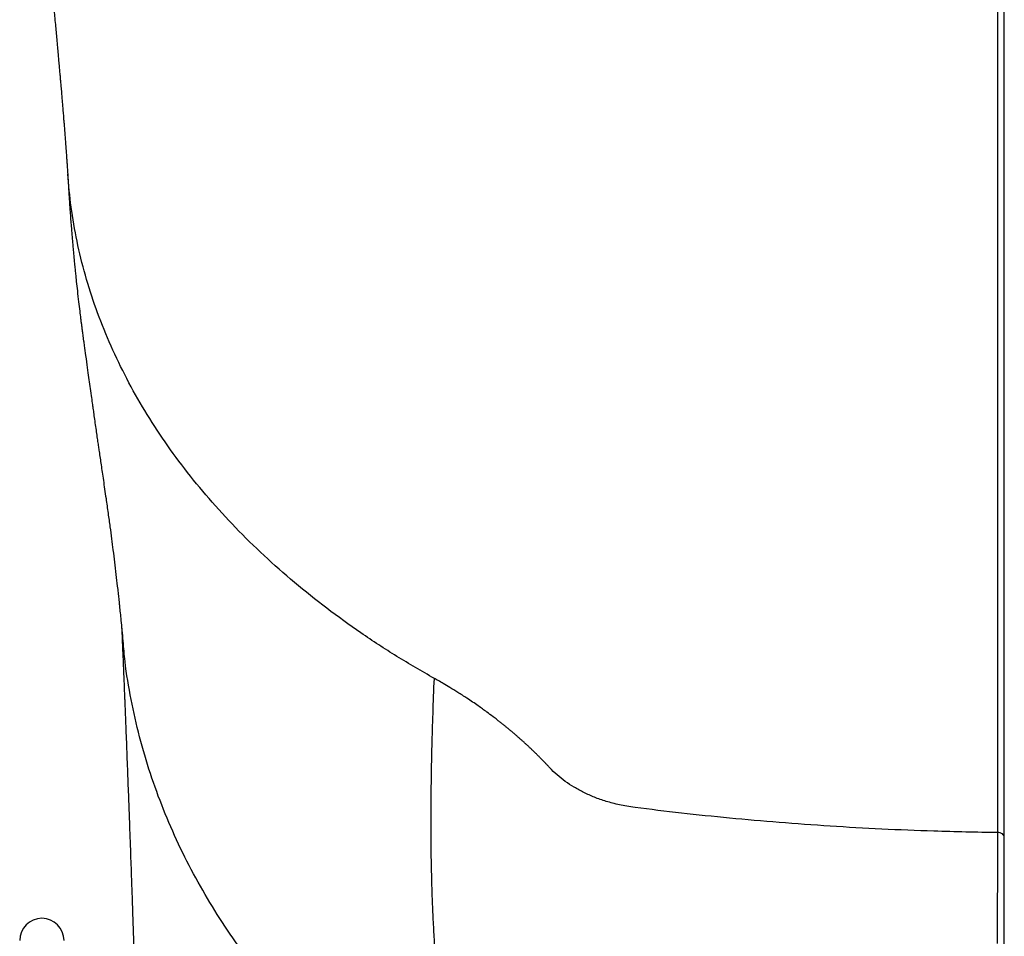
# Model space of a CAD drawing. Header units: inches. Extents: x -109 to 21, y -36 to 51.
# Tile 17 of 26: x -16 to -1, y 22 to 37. Entities that reach past the tile are written whole.
import ezdxf

# ---------------------------------------------------------------- set-up
doc = ezdxf.new("R2010")
doc.units = ezdxf.units.IN
doc.header["$MEASUREMENT"] = 0

msp = doc.modelspace()

# ---------------------------------------------------------------- linework, layer by layer
at = {"color": 7, "linetype": 'Continuous', "lineweight": 25}
msp.add_line((-0.512, 14.211), (-0.512, 41.255), dxfattribs=at)
msp.add_arc((-15.88, 21.85), 0.354, 0, 180, dxfattribs=at)
for points, knots in [([(-0.616, 23.573), (-0.616, 23.603), (-0.616, 23.664), (-0.616, 23.755), (-0.616, 23.846), (-0.616, 23.938), (-0.616, 24.03), (-0.616, 24.122), (-0.616, 24.214), (-0.616, 24.306), (-0.616, 24.399), (-0.616, 24.491), (-0.616, 24.584), (-0.616, 24.677), (-0.616, 24.771), (-0.616, 24.864), (-0.616, 24.958), (-0.616, 25.052), (-0.615, 25.146), (-0.615, 25.24), (-0.615, 25.335), (-0.615, 25.43), (-0.615, 25.525), (-0.615, 25.62), (-0.615, 25.715), (-0.615, 25.811), (-0.615, 25.907), (-0.615, 26.003), (-0.615, 26.099), (-0.615, 26.195), (-0.615, 26.292), (-0.615, 26.389), (-0.615, 26.486), (-0.615, 26.583), (-0.615, 26.681), (-0.615, 26.778), (-0.615, 26.876), (-0.615, 26.974), (-0.615, 27.073), (-0.615, 27.171), (-0.615, 27.27), (-0.615, 27.369), (-0.615, 27.468), (-0.615, 27.568), (-0.615, 27.667), (-0.615, 27.767), (-0.615, 27.867), (-0.614, 27.967), (-0.614, 28.068), (-0.614, 28.169), (-0.614, 28.269), (-0.614, 28.371), (-0.614, 28.472), (-0.614, 28.574), (-0.614, 28.866), (-0.614, 29.354), (-0.614, 30.044), (-0.614, 30.746), (-0.614, 31.392), (-0.614, 31.987), (-0.614, 32.537), (-0.614, 33.118), (-0.614, 33.731), (-0.614, 34.598), (-0.614, 35.819), (-0.614, 37.038), (-0.614, 38.125), (-0.614, 38.805), (-0.614, 39.428), (-0.614, 39.852), (-0.614, 40.227), (-0.614, 40.51), (-0.614, 40.719), (-0.614, 40.871), (-0.614, 41.025), (-0.614, 41.181), (-0.614, 41.339), (-0.614, 41.5), (-0.614, 41.663), (-0.614, 41.828), (-0.614, 41.995), (-0.614, 42.165), (-0.614, 42.337), (-0.614, 42.512), (-0.614, 42.689), (-0.614, 42.868), (-0.614, 43.05), (-0.614, 43.234), (-0.614, 43.421), (-0.614, 43.61), (-0.614, 43.801), (-0.614, 43.995), (-0.614, 44.191), (-0.614, 44.39), (-0.614, 44.591), (-0.614, 44.795), (-0.614, 45.001), (-0.614, 45.209), (-0.614, 45.42), (-0.614, 45.634), (-0.614, 45.85), (-0.614, 46.068), (-0.614, 46.289), (-0.614, 46.512), (-0.614, 46.738), (-0.614, 46.966), (-0.614, 47.119), (-0.614, 47.196)], [0, 0, 0, 0, 0.004785, 0.009567, 0.014346, 0.019121, 0.023893, 0.028662, 0.033428, 0.03819, 0.04295, 0.047707, 0.052462, 0.057213, 0.061963, 0.066709, 0.071453, 0.076195, 0.080935, 0.085672, 0.090408, 0.095141, 0.099873, 0.104602, 0.10933, 0.114056, 0.11878, 0.123503, 0.128224, 0.132944, 0.137663, 0.14238, 0.147096, 0.151811, 0.156525, 0.161238, 0.16595, 0.170662, 0.175372, 0.180082, 0.184791, 0.1895, 0.194209, 0.198917, 0.203624, 0.208332, 0.213039, 0.217746, 0.222454, 0.227161, 0.231869, 0.236577, 0.241285, 0.245994, 0.250703, 0.281863, 0.313105, 0.344451, 0.375927, 0.398546, 0.42226, 0.447083, 0.473031, 0.500121, 0.556038, 0.624055, 0.648035, 0.686208, 0.7048, 0.721415, 0.736034, 0.748636, 0.754431, 0.760303, 0.766254, 0.772284, 0.778393, 0.784582, 0.79085, 0.797199, 0.803629, 0.81014, 0.816732, 0.823407, 0.830164, 0.837003, 0.843926, 0.850933, 0.858023, 0.865196, 0.872454, 0.879795, 0.88722, 0.894729, 0.902322, 0.91, 0.917761, 0.925607, 0.933536, 0.94155, 0.949648, 0.95783, 0.966097, 0.974447, 0.982881, 0.991399, 1, 1, 1, 1]), ([(-15.934, 39.335), (-15.929, 39.272), (-15.91, 39.066), (-15.878, 38.718), (-15.84, 38.309), (-15.809, 37.983), (-15.785, 37.737), (-15.767, 37.544), (-15.748, 37.351), (-15.732, 37.175), (-15.715, 37.004), (-15.698, 36.819), (-15.68, 36.636), (-15.665, 36.478), (-15.654, 36.355), (-15.643, 36.235), (-15.632, 36.117), (-15.622, 36.009), (-15.614, 35.912), (-15.606, 35.824), (-15.598, 35.736), (-15.591, 35.655), (-15.584, 35.578), (-15.577, 35.497), (-15.569, 35.407), (-15.561, 35.315), (-15.554, 35.226), (-15.547, 35.139), (-15.539, 35.049), (-15.533, 34.964), (-15.526, 34.882), (-15.519, 34.796), (-15.513, 34.71), (-15.506, 34.628), (-15.5, 34.55), (-15.494, 34.466), (-15.489, 34.393), (-15.485, 34.338), (-15.481, 34.289), (-15.477, 34.223), (-15.472, 34.153), (-15.468, 34.104), (-15.467, 34.086)], [0, 0, 0, 0, 0.031518, 0.103286, 0.177059, 0.242293, 0.27428, 0.309173, 0.346087, 0.378732, 0.405118, 0.440253, 0.482307, 0.508028, 0.53049, 0.552717, 0.577575, 0.599108, 0.615922, 0.634802, 0.651852, 0.668621, 0.683482, 0.697999, 0.717535, 0.738679, 0.754942, 0.772429, 0.792507, 0.811498, 0.825433, 0.844808, 0.866257, 0.880818, 0.897115, 0.916913, 0.935202, 0.944534, 0.953266, 0.967366, 0.987711, 1, 1, 1, 1]), ([(-15.471, 34.139), (-15.469, 34.115), (-15.465, 34.038), (-15.458, 33.918), (-15.45, 33.786), (-15.443, 33.681), (-15.437, 33.584), (-15.429, 33.48), (-15.421, 33.366), (-15.412, 33.254), (-15.404, 33.155), (-15.397, 33.068), (-15.39, 32.984), (-15.381, 32.889), (-15.371, 32.779), (-15.36, 32.668), (-15.351, 32.572), (-15.341, 32.476), (-15.329, 32.361), (-15.313, 32.212), (-15.295, 32.053), (-15.277, 31.906), (-15.264, 31.797), (-15.254, 31.72), (-15.246, 31.659), (-15.238, 31.593), (-15.227, 31.514), (-15.216, 31.431), (-15.201, 31.319), (-15.179, 31.16), (-15.154, 30.986), (-15.133, 30.838), (-15.114, 30.703), (-15.095, 30.566), (-15.078, 30.441), (-15.064, 30.342), (-15.051, 30.247), (-15.036, 30.139), (-15.02, 30.027), (-15.004, 29.918), (-14.99, 29.821), (-14.977, 29.735), (-14.964, 29.646), (-14.95, 29.549), (-14.934, 29.439), (-14.916, 29.321), (-14.898, 29.191), (-14.877, 29.051), (-14.852, 28.876), (-14.824, 28.675), (-14.794, 28.461), (-14.768, 28.267), (-14.744, 28.079), (-14.721, 27.891), (-14.697, 27.698), (-14.681, 27.551), (-14.67, 27.454), (-14.664, 27.404), (-14.659, 27.355), (-14.653, 27.306), (-14.647, 27.25), (-14.64, 27.175), (-14.629, 27.076), (-14.617, 26.95), (-14.602, 26.8), (-14.592, 26.689), (-14.587, 26.63)], [0, 0, 0, 0, 0.005669, 0.018537, 0.028674, 0.036843, 0.043573, 0.051689, 0.061662, 0.070915, 0.078771, 0.085751, 0.091944, 0.099377, 0.109065, 0.119156, 0.127014, 0.133262, 0.143275, 0.1562, 0.17164, 0.184707, 0.195105, 0.200841, 0.205783, 0.211641, 0.219458, 0.228727, 0.236464, 0.252897, 0.276574, 0.300865, 0.324701, 0.346385, 0.361607, 0.37178, 0.384201, 0.398959, 0.415336, 0.430608, 0.444504, 0.456991, 0.468042, 0.484208, 0.501742, 0.521541, 0.543667, 0.568181, 0.595134, 0.637455, 0.676588, 0.712322, 0.745775, 0.782556, 0.818858, 0.852728, 0.861958, 0.870819, 0.879307, 0.887424, 0.896741, 0.908676, 0.926102, 0.947151, 0.971799, 1, 1, 1, 1]), ([(-9.613, 26.034), (-9.815, 26.15), (-10.217, 26.382), (-10.789, 26.757), (-11.335, 27.151), (-11.851, 27.563), (-12.338, 27.993), (-12.793, 28.44), (-13.216, 28.902), (-13.605, 29.379), (-13.96, 29.869), (-14.28, 30.37), (-14.563, 30.883), (-14.81, 31.404), (-15.02, 31.934), (-15.192, 32.471), (-15.324, 33.013), (-15.42, 33.552), (-15.451, 33.91), (-15.466, 34.086)], [0, 0, 0, 0, 0.059047, 0.118079, 0.177095, 0.236098, 0.295088, 0.354066, 0.413035, 0.471994, 0.530945, 0.58989, 0.648829, 0.707763, 0.766694, 0.825622, 0.88455, 0.943478, 1, 1, 1, 1]), ([(-14.606, 26.837), (-14.604, 26.796), (-14.599, 26.68), (-14.591, 26.495), (-14.583, 26.291), (-14.575, 26.113), (-14.569, 25.961), (-14.564, 25.835), (-14.56, 25.737), (-14.556, 25.654), (-14.553, 25.577), (-14.549, 25.466), (-14.543, 25.312), (-14.535, 25.117), (-14.527, 24.908), (-14.519, 24.696), (-14.511, 24.484), (-14.503, 24.278), (-14.496, 24.079), (-14.488, 23.886), (-14.482, 23.703), (-14.475, 23.526), (-14.469, 23.348), (-14.462, 23.158), (-14.455, 22.947), (-14.446, 22.712), (-14.437, 22.453), (-14.428, 22.17), (-14.417, 21.862), (-14.406, 21.53), (-14.394, 21.187), (-14.383, 20.836), (-14.371, 20.488), (-14.36, 20.147), (-14.35, 19.825), (-14.341, 19.521), (-14.328, 19.123), (-14.312, 18.616), (-14.293, 17.984), (-14.273, 17.328), (-14.253, 16.658), (-14.234, 15.991), (-14.216, 15.372), (-14.205, 14.975), (-14.199, 14.796)], [0, 0, 0, 0, 0.01335, 0.037236, 0.058361, 0.076725, 0.092327, 0.104751, 0.114611, 0.122118, 0.12959, 0.137659, 0.155249, 0.175145, 0.194859, 0.215665, 0.235654, 0.254732, 0.273261, 0.290842, 0.307473, 0.323155, 0.338311, 0.355021, 0.373566, 0.393947, 0.416166, 0.440226, 0.466128, 0.493876, 0.52283, 0.550556, 0.579364, 0.606399, 0.631658, 0.655139, 0.677323, 0.723691, 0.771047, 0.819404, 0.868758, 0.916988, 0.962659, 1, 1, 1, 1]), ([(-9.646, 18.806), (-9.756, 18.879), (-10.061, 19.08), (-10.533, 19.442), (-11.067, 19.891), (-11.576, 20.375), (-12.032, 20.863), (-12.437, 21.35), (-12.793, 21.828), (-13.125, 22.328), (-13.429, 22.848), (-13.703, 23.386), (-13.945, 23.943), (-14.153, 24.515), (-14.326, 25.1), (-14.46, 25.698), (-14.547, 26.209), (-14.572, 26.521), (-14.581, 26.63)], [0, 0, 0, 0, 0.038969, 0.107305, 0.176941, 0.247865, 0.320053, 0.381165, 0.443112, 0.505865, 0.569398, 0.633663, 0.698609, 0.764192, 0.830344, 0.896996, 0.964084, 1, 1, 1, 1]), ([(-9.458, 19.684), (-9.461, 19.747), (-9.473, 19.937), (-9.494, 20.228), (-9.522, 20.601), (-9.553, 20.995), (-9.585, 21.421), (-9.611, 21.815), (-9.63, 22.179), (-9.645, 22.508), (-9.655, 22.855), (-9.663, 23.222), (-9.666, 23.612), (-9.665, 24.028), (-9.66, 24.474), (-9.65, 24.955), (-9.635, 25.471), (-9.621, 25.845), (-9.613, 26.034)], [0, 0, 0, 0, 0.033996, 0.102464, 0.170829, 0.259988, 0.348468, 0.435995, 0.494984, 0.553434, 0.610984, 0.66744, 0.723047, 0.778129, 0.833003, 0.888014, 0.943542, 1, 1, 1, 1]), ([(-7.772, 24.61), (-7.783, 24.622), (-7.805, 24.645), (-7.839, 24.681), (-7.873, 24.716), (-7.907, 24.75), (-7.941, 24.785), (-7.976, 24.819), (-8.01, 24.854), (-8.046, 24.888), (-8.081, 24.922), (-8.117, 24.955), (-8.154, 24.989), (-8.19, 25.022), (-8.227, 25.055), (-8.264, 25.088), (-8.302, 25.12), (-8.339, 25.153), (-8.377, 25.185), (-8.416, 25.217), (-8.454, 25.249), (-8.493, 25.281), (-8.533, 25.312), (-8.572, 25.343), (-8.62, 25.38), (-8.687, 25.432), (-8.787, 25.506), (-8.925, 25.605), (-9.079, 25.71), (-9.23, 25.807), (-9.356, 25.885), (-9.462, 25.947), (-9.545, 25.995), (-9.593, 26.023), (-9.613, 26.034)], [0, 0, 0, 0, 0.021882, 0.043748, 0.0656, 0.087436, 0.109258, 0.131067, 0.152861, 0.174643, 0.196411, 0.218167, 0.23991, 0.261642, 0.283362, 0.305071, 0.326769, 0.348456, 0.370134, 0.391801, 0.413459, 0.435108, 0.456749, 0.47838, 0.500004, 0.534292, 0.587252, 0.65888, 0.749183, 0.821188, 0.882278, 0.93245, 0.971694, 1, 1, 1, 1]), ([(-6.409, 23.973), (-6.455, 23.978), (-6.541, 23.992), (-6.697, 24.023), (-6.872, 24.069), (-7.059, 24.135), (-7.227, 24.21), (-7.382, 24.295), (-7.524, 24.388), (-7.655, 24.492), (-7.734, 24.569), (-7.772, 24.61)], [0.15590847, 0.15590847, 0.15590847, 0.15590847, 0.16179808, 0.1676877, 0.17946694, 0.19124617, 0.2030254, 0.21480464, 0.22658387, 0.23836311, 0.25014234, 0.25014234, 0.25014234, 0.25014234]), ([(-0.616, 23.573), (-0.954, 23.577), (-1.847, 23.596), (-3.301, 23.667), (-4.916, 23.797), (-5.925, 23.911), (-6.409, 23.973)], [0.2501423, 0.2501423, 0.2501423, 0.2501423, 0.2888972, 0.3513616, 0.413826, 0.4762904, 0.4762904, 0.4762904, 0.4762904]), ([(-0.618, 21.803), (-0.618, 21.839), (-0.618, 21.911), (-0.618, 22.018), (-0.618, 22.123), (-0.618, 22.226), (-0.618, 22.329), (-0.618, 22.429), (-0.618, 22.528), (-0.618, 22.625), (-0.617, 22.72), (-0.617, 22.813), (-0.617, 22.905), (-0.617, 22.995), (-0.617, 23.083), (-0.617, 23.169), (-0.617, 23.254), (-0.617, 23.336), (-0.617, 23.417), (-0.616, 23.495), (-0.616, 23.547), (-0.616, 23.573)], [0, 0, 0, 0, 0.06321, 0.125245, 0.186101, 0.24578, 0.304282, 0.361608, 0.417758, 0.472733, 0.526534, 0.579161, 0.630613, 0.680892, 0.729997, 0.77793, 0.824689, 0.870275, 0.914689, 0.957931, 1, 1, 1, 1]), ([(-0.512, 23.497), (-0.512, 23.506), (-0.514, 23.515), (-0.524, 23.534), (-0.532, 23.543), (-0.552, 23.558), (-0.565, 23.563), (-0.591, 23.571), (-0.604, 23.573), (-0.616, 23.573)], [0, 0, 0, 0, 0.25, 0.25, 0.5, 0.5, 0.75, 0.75, 1, 1, 1, 1])]:
    msp.add_open_spline(points, degree=3, knots=knots, dxfattribs=at)

doc.saveas('drawing.dxf')
